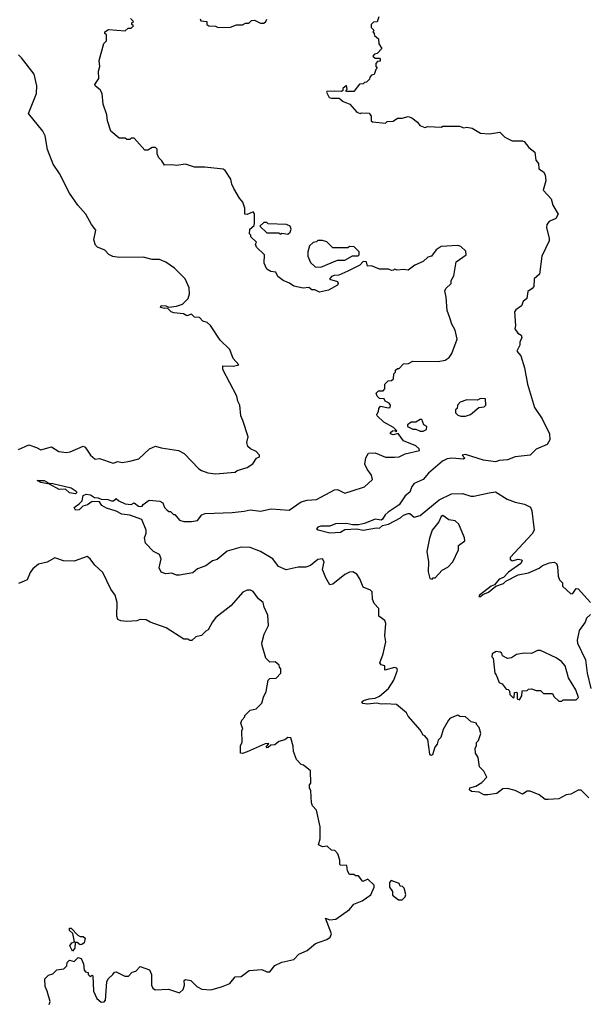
# Model space of a CAD drawing. Extents: x 2472589 to 2662339, y 701009 to 849030.
# Tile 216 of 256: x 2504074 to 2507852, y 803577 to 810116. Entities that reach past the tile are written whole.
import ezdxf

# ---------------------------------------------------------------- set-up
doc = ezdxf.new("R2010")
doc.units = 0

msp = doc.modelspace()

# ---------------------------------------------------------------- linework, layer by layer
at = {"layer": '0CON05XD'}
for points in [[(2505793.9, 806483.9), (2505756.4, 806536.4), (2505675, 806583.3), (2505605, 806610), (2505545, 806611.9), (2505453.1, 806586.9), (2505385, 806532), (2505355, 806522), (2505311.2, 806488.8), (2505255, 806470), (2505225, 806443.3), (2505135, 806427.5), (2505115, 806427.5), (2505085, 806440), (2505045, 806436.7), (2505015, 806447.5), (2505000, 806475), (2505013.3, 806535), (2505003.6, 806563.6), (2504963.3, 806585), (2504910, 806640), (2504903.8, 806675), (2504914, 806705), (2504914, 806725), (2504885, 806796.9), (2504806.7, 806825), (2504752.5, 806832.5), (2504715, 806852.9), (2504651.7, 806871.7), (2504619.5, 806889.5), (2504604.3, 806914.3), (2504555, 806916), (2504525, 806894), (2504494.5, 806885.5), (2504468.2, 806861.8), (2504445, 806859.4), (2504435, 806876.2), (2504468.7, 806901.3), (2504489, 806921), (2504495.4, 806955), (2504515, 806965.3), (2504545, 806960), (2504572.1, 806942.1), (2504595, 806941.5), (2504615, 806931.1), (2504659.5, 806929.5), (2504685, 806920.5), (2504698.3, 806921.7), (2504715, 806936.7), (2504731.7, 806921.7), (2504775, 806901.2), (2504814.2, 806895.8), (2504835, 806907.5), (2504862.5, 806885), (2504875, 806882), (2504887.5, 806885), (2504893.6, 806896.4), (2504933.9, 806926.1), (2505005, 806918.8), (2505025, 806907.5), (2505036.4, 806876.4), (2505050.7, 806860.7), (2505065, 806850), (2505075, 806850), (2505095, 806830), (2505105, 806830), (2505135, 806792.5), (2505165, 806782.5), (2505215, 806782.5), (2505255, 806790), (2505285, 806827.5), (2505306.4, 806836.4), (2505485, 806843.8), (2505565, 806851.2), (2505605, 806861.2), (2505675, 806851.2), (2505745, 806868), (2505865, 806858.8), (2505945, 806913.3), (2505983.9, 806926.1), (2506045, 806928.8), (2506165, 806993.8), (2506185, 806996), (2506235, 806971.2), (2506284, 806986), (2506365, 807013.8), (2506417, 807063), (2506411.7, 807091.7), (2506381.7, 807131.7), (2506367.5, 807165), (2506373, 807207), (2506391.7, 807238.3), (2506435, 807240), (2506505, 807210), (2506565, 807210), (2506595, 807212.5), (2506635, 807232.5), (2506730, 807255), (2506727.5, 807265), (2506706.2, 807285), (2506625, 807318.8), (2506588.3, 807368.3), (2506555, 807358.8), (2506537.5, 807365), (2506537.5, 807375), (2506550, 807385), (2506568.3, 807388.3), (2506575, 807380), (2506580, 807385), (2506558.3, 807408.3), (2506494.2, 807444.2), (2506448.8, 807485), (2506446.2, 807495), (2506457.5, 807515), (2506460, 807535), (2506471.7, 807548.3), (2506525, 807537.5), (2506535, 807540), (2506537.5, 807555), (2506528.3, 807568.3), (2506501.7, 807581.7), (2506495, 807597.5), (2506465, 807600), (2506450, 807615), (2506442.5, 807635), (2506458.3, 807651.7), (2506488.3, 807651.7), (2506500, 807665), (2506500, 807695), (2506523, 807717), (2506545, 807720), (2506558.3, 807731.7), (2506560, 807765), (2506570, 807775), (2506571.7, 807788.3), (2506585, 807800), (2506595, 807800), (2506625, 807830), (2506657, 807833), (2506685, 807847.5), (2506855, 807846.7), (2506900, 807855), (2506926.4, 807873.6), (2506945, 807900), (2506980, 807995), (2506966.7, 808055), (2506944.1, 808094.1), (2506932.5, 808135), (2506913.3, 808185), (2506907, 808273), (2506897.5, 808315), (2506905, 808330), (2506940, 808365), (2506940, 808385), (2506957.5, 808415), (2506973, 808507), (2507040, 808555), (2507038.3, 808578.3), (2507005, 808610), (2506985, 808617.5), (2506875, 808610), (2506841.7, 808588.3), (2506810, 808545), (2506785, 808540), (2506755, 808510), (2506700, 808485), (2506655, 808452.5), (2506625, 808457.5), (2506582.5, 808452.5), (2506565, 808460), (2506558.3, 808451.7), (2506545, 808450), (2506525, 808460), (2506465, 808460), (2506411.7, 808481.7), (2506385, 808480), (2506378.3, 808508.3), (2506355, 808510), (2506333.6, 808486.4), (2506255, 808446.2), (2506195, 808420), (2506162.3, 808417.7), (2506145, 808410), (2506132.5, 808392.5), (2506186.4, 808376.4), (2506190, 808365), (2506185, 808352.5), (2506125, 808320), (2506065, 808307.5), (2506035, 808322.5), (2506015, 808322.5), (2505995, 808337.5), (2505957, 808333), (2505895, 808346.7), (2505866.1, 808366.1), (2505823.6, 808383.6), (2505790, 808410), (2505775, 808440), (2505743, 808443), (2505715, 808460), (2505698.3, 808498.3), (2505700, 808555), (2505647.5, 808605), (2505640, 808625), (2505648.3, 808638.3), (2505610, 808675), (2505610, 808685), (2505600, 808695), (2505604, 808725), (2505631.2, 808748.8), (2505633.9, 808763.9), (2505635, 808827.5), (2505625, 808840), (2505585, 808822.5), (2505570, 808825), (2505570, 808865), (2505557.5, 808905), (2505535, 808930), (2505497.5, 808995), (2505483, 809023), (2505477, 809057), (2505440, 809115), (2505425, 809122.5), (2505305, 809136.7), (2505235, 809137.5), (2505175, 809156.7), (2505115, 809147.5), (2505085, 809152.5), (2505035, 809150), (2505019.3, 809179.3), (2504998.3, 809198.3), (2504987.5, 809225), (2504987, 809257), (2504977, 809267), (2504955, 809267.5), (2504925, 809250), (2504905, 809250), (2504835, 809330), (2504815, 809330), (2504805, 809320), (2504785, 809320), (2504775, 809330), (2504735, 809330), (2504680, 809375), (2504657.5, 809445), (2504652.5, 809485), (2504627.5, 809555), (2504622.5, 809625), (2504609.3, 809649.3), (2504577.5, 809675), (2504573.3, 809685), (2504600, 809725), (2504597.5, 809775), (2504607.5, 809805), (2504602.5, 809845), (2504633, 809957), (2504650, 809975), (2504650, 810015), (2504640, 810025), (2504640, 810035), (2504665, 810050), (2504775, 810042.5), (2504795, 810060), (2504815, 810060), (2504830, 810075), (2504820, 810085), (2504820, 810095), (2504830, 810105), (2504810, 810125)], [(2505272, 810122), (2505278.3, 810108.3), (2505317.5, 810105), (2505317.5, 810085), (2505330, 810075), (2505375, 810072.5), (2505393.3, 810063.3), (2505475, 810067.5), (2505515, 810082.5), (2505555, 810082.5), (2505575, 810092.5), (2505597, 810093), (2505615, 810110), (2505635, 810112.5), (2505673, 810093), (2505695, 810092.5), (2505710, 810105), (2505715, 810120)], [(2506460, 810135), (2506448.3, 810101.7), (2506425, 810100), (2506410, 810085), (2506410, 810065), (2506430, 810045), (2506420, 810035), (2506430, 810025), (2506431.7, 810011.7), (2506458.3, 809988.3), (2506460, 809955), (2506480, 809925), (2506448.3, 809891.7), (2506431.7, 809888.3), (2506420, 809875), (2506435, 809860), (2506465, 809860), (2506470, 809855), (2506468.3, 809841.7), (2506451.7, 809838.3), (2506440, 809825), (2506440, 809805), (2506450, 809795), (2506440, 809785), (2506428.3, 809751.7), (2506411.7, 809748.3), (2506400, 809735), (2506398.3, 809721.7), (2506378.3, 809701.7), (2506365, 809700), (2506355, 809690), (2506331.7, 809688.3), (2506295, 809640), (2506245, 809640), (2506240, 809645), (2506250, 809655), (2506245, 809680), (2506221.7, 809658.3), (2506220, 809645), (2506211.7, 809638.3), (2506165, 809642.5), (2506115, 809640), (2506112.5, 809635), (2506130.3, 809600.3), (2506145, 809594), (2506196, 809596), (2506222.9, 809572.9), (2506267.5, 809555), (2506315, 809502.5), (2506335, 809492.5), (2506345, 809497.5), (2506395, 809496.2), (2506408.8, 809475), (2506410, 809445), (2506418.3, 809438.3), (2506505, 809430), (2506515, 809440), (2506555, 809442.5), (2506585, 809462.5), (2506615, 809462.5), (2506655, 809472.5), (2506680, 809465), (2506716.7, 809436.7), (2506733.6, 809413.6), (2506765, 809400), (2506785, 809407.5), (2506875, 809402.5), (2506885, 809410), (2506995, 809410), (2507025, 809397.5), (2507045, 809403.3), (2507080, 809395), (2507135, 809362.5), (2507195, 809357.5), (2507265, 809370), (2507297, 809337), (2507345, 809312.5), (2507415, 809312.5), (2507426.4, 809306.4), (2507457, 809267), (2507496.1, 809236.1), (2507503, 809183), (2507521.7, 809161.7), (2507522.5, 809125), (2507553.3, 809105), (2507565.8, 809085.8), (2507569.2, 809045), (2507553, 808983), (2507605.8, 808925.8), (2507615.8, 808885), (2507652, 808825), (2507635, 808796.7), (2507592.5, 808775), (2507576.7, 808755), (2507573.9, 808733.9), (2507592.5, 808665), (2507591.7, 808648.3), (2507543.3, 808545), (2507527.5, 808425), (2507492.5, 808395), (2507490, 808345), (2507479.3, 808330.7), (2507449.3, 808310.7), (2507442.5, 808265), (2507420, 808245), (2507407.5, 808215), (2507370.7, 808189.3), (2507362.5, 808175), (2507367.5, 808085), (2507363, 808063), (2507383.6, 808033.6), (2507405, 808020), (2507410, 808005), (2507397.5, 807975), (2507396.7, 807955), (2507376.2, 807915), (2507403.6, 807883.6), (2507427, 807803)], [(2504065, 807262.5), (2504135, 807292), (2504185.8, 807275.8), (2504215, 807259.4), (2504285, 807279.2), (2504335, 807249.4), (2504385, 807242.2), (2504410, 807245), (2504495, 807282.9), (2504508.2, 807278.2), (2504545, 807224), (2504575, 807197.5), (2504605, 807202.5), (2504695, 807171.2), (2504725, 807182), (2504755, 807176.2), (2504805, 807183.3), (2504865, 807199.4), (2504936.2, 807265), (2504976.1, 807283.9), (2505015, 807272), (2505130, 807255), (2505167.5, 807235), (2505265, 807132.5), (2505281.7, 807121.7), (2505325, 807107.5), (2505375, 807100), (2505505, 807110), (2505518.3, 807121.7), (2505585, 807142.5), (2505623, 807167), (2505647, 807203), (2505666.4, 807213.6), (2505666.7, 807225), (2505645, 807248.8), (2505607.5, 807265), (2505590.7, 807280.7), (2505583, 807307), (2505592.5, 807345), (2505557.5, 807455), (2505542.5, 807485), (2505537, 807557), (2505523.6, 807583.6), (2505517.5, 807615), (2505423.6, 807793.6), (2505423, 807817), (2505495, 807814), (2505530, 807825), (2505492.5, 807865), (2505470, 807925), (2505407, 807987), (2505342.5, 808085), (2505320, 808105), (2505290, 808115), (2505268.3, 808138.3), (2505235, 808140), (2505215, 808160), (2505185, 808150), (2505161.7, 808161.7), (2505098.3, 808168.3), (2505080, 808175), (2505055, 808200), (2505035, 808197.5), (2505010, 808205), (2505015, 808217.5), (2505045, 808216.7), (2505065, 808207.5), (2505115, 808212.5), (2505155, 808227.5), (2505192.5, 808265), (2505202.5, 808295), (2505200, 808335), (2505173.3, 808395), (2505103.3, 808465), (2505045, 808506.2), (2505003.9, 808523.9), (2504955, 808523.3), (2504895, 808540), (2504735, 808536.7), (2504693.6, 808543.6), (2504667, 808557), (2504640, 808585), (2504590, 808605), (2504578.3, 808618.3), (2504566.7, 808655), (2504578.8, 808718.8), (2504550, 808755), (2504513.3, 808825), (2504460, 808885), (2504403.9, 808963.9), (2504338.8, 809095), (2504296.1, 809156.1), (2504258.8, 809255), (2504242.5, 809345), (2504227.5, 809375), (2504132.7, 809492.7), (2504186.2, 809625), (2504187.7, 809677.7), (2504170, 809755), (2504085, 809862.5), (2504065, 809882.5)], [(2505855, 808692.5), (2505870, 808705), (2505877.5, 808725), (2505870, 808745), (2505847, 808757), (2505725, 808760), (2505715, 808770), (2505695, 808770), (2505670, 808745), (2505715, 808700), (2505795, 808700), (2505805, 808692.5), (2505815, 808697.5), (2505855, 808692.5)], [(2506075, 808473.5), (2506185, 808518), (2506235, 808519.2), (2506285, 808548.8), (2506321.7, 808548.3), (2506330, 808555), (2506330, 808575), (2506297, 808607), (2506265, 808610), (2506255, 808600), (2506155, 808600), (2506115, 808640), (2506085, 808650), (2506055, 808650), (2506045, 808640), (2506023, 808637), (2506000, 808615), (2505987.5, 808575), (2505987.5, 808545), (2506005, 808502.5), (2506036.7, 808475), (2506075, 808473.5)], [(2507427, 807803), (2507447.5, 807695), (2507495, 807540), (2507546.2, 807465), (2507594.2, 807365), (2507596, 807325), (2507578.8, 807295), (2507505.9, 807264.1), (2507465, 807223.3), (2507365, 807212), (2507315, 807193.8), (2507260.7, 807189.3), (2507235, 807178.8), (2507155, 807191.1), (2507035, 807229.4), (2507014, 807225), (2507032.5, 807205), (2507023.3, 807196.7), (2506945.6, 807204.4), (2506915, 807200), (2506883.8, 807185), (2506790, 807105), (2506755, 807062), (2506694.6, 807035.4), (2506679.2, 807015), (2506665, 806977.5), (2506635, 806953.3), (2506596.2, 806895), (2506521.2, 806845), (2506501.4, 806828.6), (2506485, 806798.8), (2506475, 806792.5), (2506435, 806799.4), (2506365, 806769.1), (2506325, 806760.6), (2506285, 806760.3), (2506245, 806770.4), (2506172.1, 806767.9), (2506135, 806752.1), (2506075, 806752.7), (2506054.7, 806745.3), (2506046, 806735), (2506057.4, 806727.4), (2506135, 806708.9), (2506205, 806712.5), (2506235, 806729.4), (2506315, 806734.7), (2506355.4, 806725.4), (2506445, 806741.4), (2506465, 806740), (2506485, 806757.5), (2506525.4, 806764.6), (2506603, 806807), (2506623.3, 806825), (2506655, 806836.7), (2506667, 806837), (2506695, 806812.5), (2506735, 806824), (2506861.6, 806928.4), (2506942.6, 806967.4), (2507015, 806969.4), (2507072.4, 806952.4), (2507092.1, 806952.1), (2507194.2, 806974.2), (2507235, 806980), (2507311.7, 806931.7), (2507365, 806911.6), (2507428.5, 806898.5), (2507467.8, 806877.8), (2507476, 806855), (2507492, 806725), (2507478.3, 806701.7), (2507332.5, 806545), (2507333, 806533), (2507345, 806522.5), (2507385, 806533.3), (2507408.3, 806528.3), (2507412.5, 806525), (2507404, 806505), (2507322.2, 806447.8), (2507287.6, 806412.4), (2507260.5, 806399.5), (2507228, 806362), (2507206.2, 806355), (2507130, 806295), (2507124.3, 806284.3), (2507135, 806284.4), (2507150.5, 806299.5), (2507188, 806315), (2507237, 806353), (2507287.7, 806372.3), (2507303.8, 806386.2), (2507385, 806428.8), (2507455, 806442), (2507525, 806473.1), (2507548.2, 806491.8), (2507595, 806509.2), (2507625, 806512.5), (2507640, 806505), (2507647.5, 806485), (2507650.7, 806420.7), (2507660, 806395), (2507680, 806375), (2507680, 806355), (2507735, 806302.5), (2507750, 806305), (2507771.7, 806338.3), (2507785, 806336.7), (2507865.6, 806245)], [(2507035, 807482.5), (2507070, 807495), (2507125, 807540), (2507160, 807545), (2507170, 807555), (2507168.3, 807598.3), (2507135, 807600), (2507115, 807590), (2507045, 807592.5), (2507000, 807575), (2506983, 807557), (2506980, 807535), (2506970, 807525), (2506970, 807505), (2506985, 807490), (2507005, 807482.5), (2507035, 807482.5)], [(2506755, 807382.5), (2506777.5, 807395), (2506780, 807415), (2506760, 807425), (2506745, 807460), (2506735, 807460), (2506707, 807443), (2506675, 807442.5), (2506650, 807425), (2506650, 807415), (2506685, 807397.5), (2506705, 807397.5), (2506735, 807383.3), (2506755, 807382.5)], [(2504445, 806966.9), (2504405, 806974), (2504378.5, 806998.5), (2504336.2, 806996.2), (2504272.1, 807032.1), (2504215, 807042.8), (2504190, 807055), (2504236.2, 807056.2), (2504268.3, 807038.3), (2504295, 807036.8), (2504415, 807006.9), (2504450, 806985), (2504454.3, 806975), (2504445, 806966.9)], [(2506815, 806400), (2506821.7, 806408.3), (2506835, 806410), (2506880.7, 806459.3), (2506919.3, 806480.7), (2506952.5, 806515), (2506990, 806595), (2506990, 806625), (2507032.5, 806655), (2507030, 806675), (2506992.5, 806765), (2506968.3, 806788.3), (2506925, 806793.8), (2506885, 806823.3), (2506873.2, 806816.8), (2506858.9, 806781.1), (2506814, 806725), (2506797, 806673), (2506780, 806585), (2506790, 806515), (2506788.3, 806448.3), (2506800, 806405), (2506815, 806400)], [(2504692.5, 803775), (2504705, 803790), (2504715, 803792.5), (2504773, 803763), (2504797, 803763), (2504820.7, 803789.3), (2504845, 803797.5), (2504875, 803827.5), (2504937.5, 803805), (2504948.8, 803775), (2504950, 803705), (2504957.5, 803685), (2504975, 803673.3), (2505063.6, 803676.4), (2505136.4, 803653.6), (2505160, 803675), (2505168.8, 803705), (2505167.5, 803735), (2505175, 803742.5), (2505210, 803735), (2505252, 803695), (2505285, 803676.7), (2505345, 803673.3), (2505415, 803692.5), (2505470, 803715), (2505505, 803760), (2505545, 803762.5), (2505598.3, 803801.7), (2505683, 803807), (2505715, 803792.5), (2505735, 803792.5), (2505770, 803835), (2505815, 803857.5), (2505895, 803873.3), (2505929.3, 803910.7), (2505985, 803933.3), (2506039.3, 803980.7), (2506115, 804007.5), (2506136.4, 804023.6), (2506146.2, 804045), (2506105, 804150), (2506135, 804137.5), (2506175, 804143.3), (2506265, 804207.5), (2506295, 804242.5), (2506350, 804265), (2506406.7, 804303.3), (2506430, 804355), (2506428.3, 804368.3), (2506387, 804407), (2506353, 804393), (2506325, 804430), (2506305, 804430), (2506295, 804440), (2506265, 804440), (2506253, 804463), (2506248.3, 804498.3), (2506205, 804500), (2506200, 804505), (2506200, 804535), (2506187, 804577), (2506168.3, 804598.3), (2506145, 804600), (2506117, 804627), (2506085, 804622.5), (2506060, 804635), (2506070, 804675), (2506070, 804755), (2506047, 804867), (2506020, 804895), (2506012.5, 804915), (2506007.5, 804995), (2506000, 805015), (2506000, 805035), (2506007.5, 805045), (2506007, 805127), (2505960, 805165), (2505945, 805170), (2505913, 805203), (2505893.3, 805255), (2505891.7, 805291.7), (2505876.4, 805346.4), (2505855, 805349.2), (2505835.7, 805334.3), (2505795, 805322), (2505769.5, 805300.5), (2505741.7, 805298.3), (2505725, 805282.5), (2505715, 805280), (2505712.5, 805285), (2505728.3, 805308.3), (2505705, 805306.7), (2505585, 805253.8), (2505555, 805243.3), (2505540, 805245), (2505540, 805295), (2505552.5, 805315), (2505550, 805395), (2505557.5, 805405), (2505542.5, 805445), (2505550, 805465), (2505570, 805485), (2505570, 805495), (2505605, 805530), (2505645, 805540), (2505682.5, 805577.5), (2505693, 805617), (2505712.5, 805655), (2505725, 805730), (2505735, 805740), (2505777, 805743), (2505810, 805775), (2505810, 805805), (2505800, 805815), (2505798.3, 805828.3), (2505771.7, 805851.7), (2505735, 805850), (2505710, 805875), (2505685, 805960), (2505682.5, 805975), (2505697.5, 806035), (2505726.4, 806093.6), (2505721.7, 806161.7), (2505697.5, 806215), (2505692.5, 806245), (2505660.7, 806270.7), (2505625, 806317.5), (2505606.4, 806326.4), (2505585, 806326.7), (2505557.5, 806315), (2505476, 806224), (2505377.5, 806145), (2505353.9, 806116.1), (2505326.4, 806063.6), (2505310, 806055), (2505283, 806027), (2505245, 806017.5), (2505217, 805993), (2505205, 805992.5), (2505191.7, 806001.7), (2505165, 806002.5), (2505046.1, 806076.1), (2504940, 806115), (2504915, 806130), (2504875, 806132.5), (2504853, 806123), (2504785, 806120), (2504745, 806123.3), (2504725, 806133.3), (2504718.8, 806155), (2504722.5, 806245), (2504708.8, 806295), (2504678.8, 806335), (2504626.7, 806445), (2504572.3, 806492.3), (2504542.5, 806535), (2504521.7, 806551.7), (2504435, 806520), (2504365, 806521.2), (2504307, 806543), (2504256.4, 806513.6), (2504199.3, 806500.7), (2504162, 806468), (2504143.3, 806445), (2504123, 806397), (2504103.6, 806386.4), (2504065, 806371.2)], [(2507855, 804947.5), (2507805, 805000), (2507785, 805000), (2507735, 804972.5), (2507705, 804967.5), (2507655, 804942.5), (2507585, 804936.7), (2507565, 804937.5), (2507525, 804967.5), (2507465, 804992.5), (2507445, 804993.3), (2507415, 804972.5), (2507365, 804997.5), (2507315, 805010), (2507285, 805007.5), (2507245, 804977.5), (2507185, 804967.5), (2507158.3, 804968.3), (2507126.4, 804986.4), (2507075, 804990), (2507061.9, 805001.9), (2507064.6, 805015.4), (2507104.4, 805025.6), (2507145, 805050), (2507177.5, 805085), (2507157.5, 805125), (2507130, 805155), (2507120, 805215), (2507102.5, 805245), (2507100, 805275), (2507110, 805295), (2507110, 805315), (2507121.7, 805328.3), (2507137.5, 805375), (2507127.5, 805415), (2507110, 805435), (2507110, 805445), (2507073, 805453), (2507037, 805487), (2506998.3, 805488.3), (2506985, 805497.5), (2506935, 805477.5), (2506922.5, 805465), (2506888.3, 805401.7), (2506871.7, 805348.3), (2506855, 805330), (2506847.5, 805305), (2506832.5, 805285), (2506816.1, 805233.9), (2506805, 805230), (2506798.3, 805238.3), (2506786.1, 805336.1), (2506765, 805360), (2506753.6, 805363.6), (2506735, 805400), (2506655, 805490), (2506643, 805513), (2506577, 805567), (2506505, 805572.5), (2506475, 805570), (2506445, 805576.7), (2506385, 805571.1), (2506354.3, 805574.3), (2506346.2, 805585), (2506357.5, 805595), (2506395, 805606.4), (2506435, 805610), (2506465, 805623.8), (2506523.3, 805675), (2506560.7, 805729.3), (2506583.3, 805795), (2506579.3, 805809.3), (2506565, 805813.8), (2506500, 805795), (2506500, 805825), (2506475, 805832.5), (2506467.5, 805845), (2506490, 805905), (2506507.5, 805985), (2506500, 806025), (2506507.5, 806105), (2506500, 806125), (2506460, 806155), (2506460, 806205), (2506428.3, 806238.3), (2506418.3, 806268.3), (2506416.4, 806316.4), (2506405, 806327.5), (2506357, 806347), (2506333.6, 806403.6), (2506313.6, 806433.6), (2506288.3, 806448.3), (2506265, 806446), (2506235, 806431.2), (2506155, 806366.7), (2506135, 806362.5), (2506108.3, 806408.3), (2506086.2, 806465), (2506096, 806515), (2506085, 806536.2), (2506055, 806532), (2506005, 806491.2), (2505975, 806480), (2505925, 806480.8), (2505845, 806463.3), (2505793.9, 806483.9)], [(2507866, 806165), (2507839.3, 806140.7), (2507830, 806115), (2507790.5, 806059.5), (2507777.5, 805995), (2507780.5, 805975), (2507832.2, 805865), (2507843.6, 805776.4), (2507868.2, 805675)], [(2507675, 805590), (2507685, 805600), (2507771.7, 805598.3), (2507787.5, 805615), (2507770, 805665), (2507720, 805745), (2507697.5, 805825), (2507673, 805853), (2507638.3, 805878.3), (2507535, 805926.7), (2507515, 805926.7), (2507475, 805907.5), (2507425, 805910), (2507375, 805900), (2507341.7, 805878.3), (2507315, 805872.5), (2507281.7, 805891.7), (2507278.3, 805908.3), (2507266.4, 805916.4), (2507240.7, 805919.3), (2507212.5, 805905), (2507210, 805885), (2507220, 805875), (2507230, 805775), (2507240, 805765), (2507260, 805715), (2507280, 805705), (2507305, 805670), (2507318.3, 805668.3), (2507328.3, 805658.3), (2507330, 805635), (2507351.7, 805611.7), (2507360, 805615), (2507361.7, 805648.3), (2507375, 805650), (2507380, 805645), (2507380, 805605), (2507395, 805600), (2507410, 805625), (2507411.7, 805658.3), (2507445, 805660), (2507455, 805670), (2507475, 805672.5), (2507505, 805660), (2507535, 805660), (2507555, 805640), (2507615, 805640), (2507621.7, 805621.7), (2507655, 805590), (2507675, 805590)], [(2506615, 804270), (2506635, 804290), (2506640, 804305), (2506628.3, 804348.3), (2506618.3, 804358.3), (2506601.7, 804361.7), (2506595, 804380), (2506541.7, 804398.3), (2506530, 804385), (2506530, 804355), (2506550, 804325), (2506551.7, 804301.7), (2506591.7, 804271.7), (2506615, 804270)], [(2504425, 803930), (2504407.5, 803965), (2504420, 803985), (2504438.3, 803991.7), (2504427.5, 804047.5), (2504405, 804067.5), (2504405, 804082.5), (2504415, 804082.5), (2504460, 804035), (2504475, 804027.5), (2504495, 804027.5), (2504510, 804015), (2504502.5, 803985), (2504487, 803973), (2504475, 803972.5), (2504456.2, 803986.2), (2504441.7, 803988.3), (2504439.3, 803950.7), (2504425, 803930)], [(2504270, 803575), (2504276.7, 803595), (2504257.5, 803665), (2504242.5, 803695), (2504240, 803745), (2504265, 803770), (2504295, 803780), (2504320, 803805), (2504368.3, 803811.7), (2504388.3, 803831.7), (2504390, 803855), (2504405, 803870), (2504435, 803860), (2504462, 803888), (2504482, 803882), (2504497.5, 803845), (2504503, 803803), (2504511.7, 803791.7), (2504528.3, 803788.3), (2504530, 803775), (2504541.7, 803761.7), (2504555, 803770), (2504560, 803765), (2504563.8, 803665), (2504586.7, 803615), (2504615, 803590), (2504635, 803592.5), (2504643.3, 803605), (2504652.5, 803725), (2504662.5, 803745), (2504692.5, 803775)]]:
    msp.add_lwpolyline(points, dxfattribs=at)

doc.saveas('drawing.dxf')
